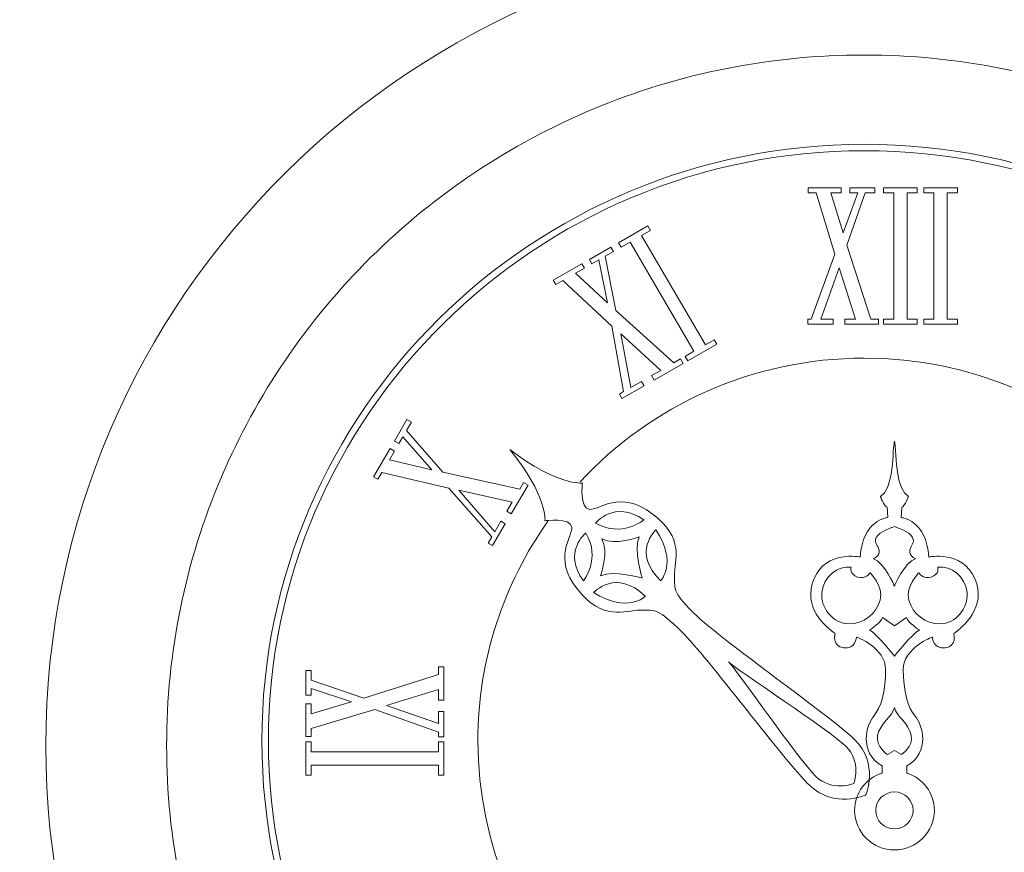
# Model space of a CAD drawing. Header units: millimetres. Extents: x -811 to 1340, y -192 to 870.
# Tile 15 of 256: x 431 to 445, y 27 to 39. Entities that reach past the tile are written whole.
import ezdxf

# ---------------------------------------------------------------- set-up
doc = ezdxf.new("R2010")
doc.units = ezdxf.units.MM
doc.header["$MEASUREMENT"] = 0
doc.layers.add('layer 1', color=7, linetype='Continuous')

msp = doc.modelspace()

# ---------------------------------------------------------------- linework, layer by layer
at = {"layer": 'layer 1', "color": 250, "lineweight": 9}
msp.add_open_spline([(478.0288, 21.3638), (478.0288, 21.3638), (478.0288, 6.2138), (478.0288, 6.2138), (478.0288, 6.2138), (478.0288, 6.2138), (458.0288, 6.2138), (458.0288, 6.2138), (458.0288, 6.2138), (458.0288, 6.2138), (458.0288, 9.2138), (458.0288, 9.2138), (458.0288, 9.2138), (458.0288, 9.2138), (438.0288, 9.2138), (438.0288, 9.2138), (438.0288, 9.2138), (438.0288, 9.2138), (438.0288, 6.2138), (438.0288, 6.2138), (438.0288, 6.2138), (438.0288, 6.2138), (418.0288, 6.2138), (418.0288, 6.2138), (418.0288, 6.2138), (418.0288, 6.2138), (418.0288, 21.3638), (418.0288, 21.3638), (418.0288, 21.3638), (418.0288, 21.3638), (421.0288, 21.3638), (421.0288, 21.3638), (421.0288, 21.3638), (421.0288, 21.3638), (421.0288, 41.0638), (421.0288, 41.0638), (421.0288, 41.0638), (421.0288, 41.0638), (418.0288, 41.0638), (418.0288, 41.0638), (418.0288, 41.0638), (418.0288, 41.0638), (418.0288, 56.2138), (418.0288, 56.2138), (418.0288, 56.2138), (418.0288, 56.2138), (438.0287, 56.2138), (438.0287, 56.2138), (438.0287, 56.2138), (438.0287, 50.6919), (442.5069, 46.2138), (448.0287, 46.2138), (448.0287, 46.2138), (453.5505, 46.2138), (458.0287, 50.6919), (458.0287, 56.2138), (458.0287, 56.2138), (458.0287, 56.2138), (478.0288, 56.2138), (478.0288, 56.2138), (478.0288, 56.2138), (478.0288, 56.2138), (478.0288, 41.0638), (478.0288, 41.0638), (478.0288, 41.0638), (478.0288, 41.0638), (475.0288, 41.0638), (475.0288, 41.0638), (475.0288, 41.0638), (475.0288, 41.0638), (475.0288, 21.3638), (475.0288, 21.3638), (475.0288, 21.3638), (475.0288, 21.3638), (478.0288, 21.3638), (478.0288, 21.3638)], degree=3, knots=[0, 0, 0, 0, 0.05, 0.05, 0.05, 0.05, 0.1, 0.1, 0.1, 0.1, 0.15, 0.15, 0.15, 0.15, 0.2, 0.2, 0.2, 0.2, 0.25, 0.25, 0.25, 0.25, 0.3, 0.3, 0.3, 0.3, 0.35, 0.35, 0.35, 0.35, 0.4, 0.4, 0.4, 0.4, 0.45, 0.45, 0.45, 0.45, 0.5, 0.5, 0.5, 0.5, 0.55, 0.55, 0.55, 0.55, 0.6, 0.6, 0.6, 0.6, 0.65, 0.65, 0.65, 0.65, 0.7, 0.7, 0.7, 0.7, 0.75, 0.75, 0.75, 0.75, 0.8, 0.8, 0.8, 0.8, 0.85, 0.85, 0.85, 0.85, 0.9, 0.9, 0.9, 0.9, 1, 1, 1, 1], dxfattribs=at)
at = {"layer": 'layer 1', "color": 114, "lineweight": 9}
for points, knots in [([(454.2864, 28.7193), (454.2864, 22.3905), (449.1075, 17.26), (442.719, 17.26), (442.719, 17.26), (436.3304, 17.26), (431.1516, 22.3905), (431.1516, 28.7193), (431.1516, 28.7193), (431.1516, 35.0481), (436.3304, 40.1787), (442.719, 40.1787), (442.719, 40.1787), (449.1075, 40.1787), (454.2864, 35.0481), (454.2864, 28.7193)], [0, 0, 0, 0, 0.2, 0.2, 0.2, 0.2, 0.4, 0.4, 0.4, 0.4, 0.6, 0.6, 0.6, 0.6, 1, 1, 1, 1]), ([(454.2864, 28.7193), (454.2864, 22.3905), (449.1075, 17.26), (442.719, 17.26), (442.719, 17.26), (436.3304, 17.26), (431.1516, 22.3905), (431.1516, 28.7193), (431.1516, 28.7193), (431.1516, 35.0481), (436.3304, 40.1787), (442.719, 40.1787), (442.719, 40.1787), (449.1075, 40.1787), (454.2864, 35.0481), (454.2864, 28.7193)], [0, 0, 0, 0, 0.2, 0.2, 0.2, 0.2, 0.4, 0.4, 0.4, 0.4, 0.6, 0.6, 0.6, 0.6, 1, 1, 1, 1]), ([(451.8033, 32.5211), (451.3067, 33.6842), (450.5961, 34.7287), (449.6906, 35.6256), (449.6906, 35.6256), (448.7851, 36.5228), (447.7306, 37.2271), (446.5566, 37.7189), (446.5566, 37.7189), (445.3412, 38.2281), (444.0501, 38.4864), (442.7189, 38.4864), (442.7189, 38.4864), (441.3878, 38.4864), (440.0969, 38.2281), (438.8813, 37.7189), (438.8813, 37.7189), (437.7073, 37.2271), (436.6529, 36.5228), (435.7474, 35.6256), (435.7474, 35.6256), (434.8419, 34.7287), (434.1312, 33.6842), (433.6344, 32.5211), (433.6344, 32.5211), (433.1203, 31.3172), (432.8597, 30.0381), (432.8597, 28.7193), (432.8597, 28.7193), (432.8597, 27.4006), (433.1203, 26.1215), (433.6344, 24.9176), (433.6344, 24.9176), (434.1312, 23.7545), (434.8419, 22.7099), (435.7474, 21.8129), (435.7474, 21.8129), (436.6529, 20.9159), (437.7073, 20.2116), (438.8813, 19.7197), (438.8813, 19.7197), (440.0969, 19.2104), (441.3878, 18.9522), (442.7189, 18.9522), (442.7189, 18.9522), (444.0501, 18.9522), (445.3412, 19.2104), (446.5566, 19.7197), (446.5566, 19.7197), (447.7306, 20.2116), (448.7851, 20.9159), (449.6906, 21.8129), (449.6906, 21.8129), (450.5961, 22.7099), (451.3067, 23.7545), (451.8033, 24.9176), (451.8033, 24.9176), (452.3176, 26.1215), (452.5782, 27.4006), (452.5782, 28.7193), (452.5782, 28.7193), (452.5782, 30.0381), (452.3176, 31.3172), (451.8033, 32.5211)], [0, 0, 0, 0, 0.0588235, 0.0588235, 0.0588235, 0.0588235, 0.1176471, 0.1176471, 0.1176471, 0.1176471, 0.1764706, 0.1764706, 0.1764706, 0.1764706, 0.2352941, 0.2352941, 0.2352941, 0.2352941, 0.2941176, 0.2941176, 0.2941176, 0.2941176, 0.3529412, 0.3529412, 0.3529412, 0.3529412, 0.4117647, 0.4117647, 0.4117647, 0.4117647, 0.4705882, 0.4705882, 0.4705882, 0.4705882, 0.5294118, 0.5294118, 0.5294118, 0.5294118, 0.5882353, 0.5882353, 0.5882353, 0.5882353, 0.6470588, 0.6470588, 0.6470588, 0.6470588, 0.7058824, 0.7058824, 0.7058824, 0.7058824, 0.7647059, 0.7647059, 0.7647059, 0.7647059, 0.8235294, 0.8235294, 0.8235294, 0.8235294, 0.8823529, 0.8823529, 0.8823529, 0.8823529, 1, 1, 1, 1]), ([(451.8033, 32.5211), (451.3067, 33.6842), (450.5961, 34.7287), (449.6906, 35.6256), (449.6906, 35.6256), (448.7851, 36.5228), (447.7306, 37.2271), (446.5566, 37.7189), (446.5566, 37.7189), (445.3412, 38.2281), (444.0501, 38.4864), (442.7189, 38.4864), (442.7189, 38.4864), (441.3878, 38.4864), (440.0969, 38.2281), (438.8813, 37.7189), (438.8813, 37.7189), (437.7073, 37.2271), (436.6529, 36.5228), (435.7474, 35.6256), (435.7474, 35.6256), (434.8419, 34.7287), (434.1312, 33.6842), (433.6344, 32.5211), (433.6344, 32.5211), (433.1203, 31.3172), (432.8597, 30.0381), (432.8597, 28.7193), (432.8597, 28.7193), (432.8597, 27.4006), (433.1203, 26.1215), (433.6344, 24.9176), (433.6344, 24.9176), (434.1312, 23.7545), (434.8419, 22.7099), (435.7474, 21.8129), (435.7474, 21.8129), (436.6529, 20.9159), (437.7073, 20.2116), (438.8813, 19.7197), (438.8813, 19.7197), (440.0969, 19.2104), (441.3878, 18.9522), (442.7189, 18.9522), (442.7189, 18.9522), (444.0501, 18.9522), (445.3412, 19.2104), (446.5566, 19.7197), (446.5566, 19.7197), (447.7306, 20.2116), (448.7851, 20.9159), (449.6906, 21.8129), (449.6906, 21.8129), (450.5961, 22.7099), (451.3067, 23.7545), (451.8033, 24.9176), (451.8033, 24.9176), (452.3176, 26.1215), (452.5782, 27.4006), (452.5782, 28.7193), (452.5782, 28.7193), (452.5782, 30.0381), (452.3176, 31.3172), (451.8033, 32.5211)], [0, 0, 0, 0, 0.0588235, 0.0588235, 0.0588235, 0.0588235, 0.1176471, 0.1176471, 0.1176471, 0.1176471, 0.1764706, 0.1764706, 0.1764706, 0.1764706, 0.2352941, 0.2352941, 0.2352941, 0.2352941, 0.2941176, 0.2941176, 0.2941176, 0.2941176, 0.3529412, 0.3529412, 0.3529412, 0.3529412, 0.4117647, 0.4117647, 0.4117647, 0.4117647, 0.4705882, 0.4705882, 0.4705882, 0.4705882, 0.5294118, 0.5294118, 0.5294118, 0.5294118, 0.5882353, 0.5882353, 0.5882353, 0.5882353, 0.6470588, 0.6470588, 0.6470588, 0.6470588, 0.7058824, 0.7058824, 0.7058824, 0.7058824, 0.7647059, 0.7647059, 0.7647059, 0.7647059, 0.8235294, 0.8235294, 0.8235294, 0.8235294, 0.8823529, 0.8823529, 0.8823529, 0.8823529, 1, 1, 1, 1]), ([(442.7192, 20.3579), (442.7192, 20.3579), (442.7192, 20.4589), (442.7192, 20.4589), (442.7192, 20.4589), (442.7192, 20.4589), (442.7192, 20.3579), (442.7192, 20.3579), (442.7192, 20.3579), (438.025, 20.3579), (434.2061, 24.141), (434.2061, 28.791), (434.2061, 28.791), (434.2061, 33.4412), (438.025, 37.2243), (442.7191, 37.2243), (442.7191, 37.2243), (447.4132, 37.2243), (451.232, 33.4412), (451.232, 28.791), (451.232, 28.791), (451.232, 24.141), (447.4132, 20.3579), (442.7192, 20.3579)], [0, 0, 0, 0, 0.1428571, 0.1428571, 0.1428571, 0.1428571, 0.2857143, 0.2857143, 0.2857143, 0.2857143, 0.4285714, 0.4285714, 0.4285714, 0.4285714, 0.5714286, 0.5714286, 0.5714286, 0.5714286, 0.7142857, 0.7142857, 0.7142857, 0.7142857, 1, 1, 1, 1]), ([(442.7191, 37.1331), (442.7191, 37.1331), (442.7191, 37.1331), (442.7191, 37.1331), (442.7191, 37.1331), (438.0758, 37.1331), (434.2982, 33.3909), (434.2982, 28.791), (434.2982, 28.791), (434.2982, 24.1913), (438.0758, 20.4491), (442.7191, 20.4491), (442.7191, 20.4491), (442.7191, 20.4491), (442.7192, 20.4491), (442.7192, 20.4491), (442.7192, 20.4491), (447.3624, 20.4491), (451.1399, 24.1913), (451.1399, 28.791), (451.1399, 28.791), (451.1399, 33.3909), (447.3622, 37.1331), (442.7191, 37.1331)], [0, 0, 0, 0, 0.1428571, 0.1428571, 0.1428571, 0.1428571, 0.2857143, 0.2857143, 0.2857143, 0.2857143, 0.4285714, 0.4285714, 0.4285714, 0.4285714, 0.5714286, 0.5714286, 0.5714286, 0.5714286, 0.7142857, 0.7142857, 0.7142857, 0.7142857, 1, 1, 1, 1]), ([(442.4446, 34.6785), (442.4446, 34.6785), (442.4446, 34.7508), (442.4446, 34.7508), (442.4446, 34.7508), (442.4446, 34.7508), (442.5947, 34.7508), (442.5947, 34.7508), (442.5947, 34.7508), (442.5947, 34.7508), (442.3658, 35.479), (442.3658, 35.479), (442.3658, 35.479), (442.3658, 35.479), (442.1076, 34.7508), (442.1076, 34.7508), (442.1076, 34.7508), (442.1076, 34.7508), (442.2797, 34.7508), (442.2797, 34.7508), (442.2797, 34.7508), (442.2797, 34.7508), (442.2797, 34.6785), (442.2797, 34.6785), (442.2797, 34.6785), (442.2797, 34.6785), (441.9195, 34.6785), (441.9195, 34.6785), (441.9195, 34.6785), (441.9195, 34.6785), (441.9195, 34.7508), (441.9195, 34.7508), (441.9195, 34.7508), (441.9195, 34.7508), (441.9694, 34.7508), (441.9694, 34.7508), (441.9694, 34.7508), (441.9694, 34.7508), (442.3026, 35.6704), (442.3026, 35.6704), (442.3026, 35.6704), (442.3026, 35.6704), (442.0376, 36.5366), (442.0376, 36.5366), (442.0376, 36.5366), (442.0376, 36.5366), (441.9253, 36.5366), (441.9253, 36.5366), (441.9253, 36.5366), (441.9253, 36.5366), (441.9253, 36.6088), (441.9253, 36.6088), (441.9253, 36.6088), (441.9253, 36.6088), (442.3906, 36.6088), (442.3906, 36.6088), (442.3906, 36.6088), (442.3906, 36.6088), (442.3906, 36.5366), (442.3906, 36.5366), (442.3906, 36.5366), (442.3906, 36.5366), (442.2462, 36.5366), (442.2462, 36.5366), (442.2462, 36.5366), (442.2462, 36.5366), (442.42, 35.9732), (442.42, 35.9732), (442.42, 35.9732), (442.42, 35.9732), (442.6298, 36.5366), (442.6298, 36.5366), (442.6298, 36.5366), (442.6298, 36.5366), (442.5145, 36.5366), (442.5145, 36.5366), (442.5145, 36.5366), (442.5145, 36.5366), (442.5145, 36.6088), (442.5145, 36.6088), (442.5145, 36.6088), (442.5145, 36.6088), (442.8675, 36.6088), (442.8675, 36.6088), (442.8675, 36.6088), (442.8675, 36.6088), (442.8675, 36.5366), (442.8675, 36.5366), (442.8675, 36.5366), (442.8675, 36.5366), (442.7304, 36.5366), (442.7304, 36.5366), (442.7304, 36.5366), (442.7304, 36.5366), (442.4737, 35.7997), (442.4737, 35.7997), (442.4737, 35.7997), (442.4737, 35.7997), (442.8106, 34.7508), (442.8106, 34.7508), (442.8106, 34.7508), (442.8106, 34.7508), (442.92, 34.7508), (442.92, 34.7508), (442.92, 34.7508), (442.92, 34.7508), (442.92, 34.6785), (442.92, 34.6785), (442.92, 34.6785), (442.92, 34.6785), (442.4446, 34.6785), (442.4446, 34.6785)], [0, 0, 0, 0, 0.0344828, 0.0344828, 0.0344828, 0.0344828, 0.0689655, 0.0689655, 0.0689655, 0.0689655, 0.1034483, 0.1034483, 0.1034483, 0.1034483, 0.137931, 0.137931, 0.137931, 0.137931, 0.1724138, 0.1724138, 0.1724138, 0.1724138, 0.2068966, 0.2068966, 0.2068966, 0.2068966, 0.2413793, 0.2413793, 0.2413793, 0.2413793, 0.2758621, 0.2758621, 0.2758621, 0.2758621, 0.3103448, 0.3103448, 0.3103448, 0.3103448, 0.3448276, 0.3448276, 0.3448276, 0.3448276, 0.3793103, 0.3793103, 0.3793103, 0.3793103, 0.4137931, 0.4137931, 0.4137931, 0.4137931, 0.4482759, 0.4482759, 0.4482759, 0.4482759, 0.4827586, 0.4827586, 0.4827586, 0.4827586, 0.5172414, 0.5172414, 0.5172414, 0.5172414, 0.5517241, 0.5517241, 0.5517241, 0.5517241, 0.5862069, 0.5862069, 0.5862069, 0.5862069, 0.6206897, 0.6206897, 0.6206897, 0.6206897, 0.6551724, 0.6551724, 0.6551724, 0.6551724, 0.6896552, 0.6896552, 0.6896552, 0.6896552, 0.7241379, 0.7241379, 0.7241379, 0.7241379, 0.7586207, 0.7586207, 0.7586207, 0.7586207, 0.7931034, 0.7931034, 0.7931034, 0.7931034, 0.8275862, 0.8275862, 0.8275862, 0.8275862, 0.862069, 0.862069, 0.862069, 0.862069, 0.8965517, 0.8965517, 0.8965517, 0.8965517, 0.9310345, 0.9310345, 0.9310345, 0.9310345, 1, 1, 1, 1]), ([(442.9929, 34.6785), (442.9929, 34.6785), (442.9929, 34.7508), (442.9929, 34.7508), (442.9929, 34.7508), (442.9929, 34.7508), (443.1372, 34.7508), (443.1372, 34.7508), (443.1372, 34.7508), (443.1372, 34.7508), (443.1372, 36.5366), (443.1372, 36.5366), (443.1372, 36.5366), (443.1372, 36.5366), (442.9929, 36.5366), (442.9929, 36.5366), (442.9929, 36.5366), (442.9929, 36.5366), (442.9929, 36.6088), (442.9929, 36.6088), (442.9929, 36.6088), (442.9929, 36.6088), (443.4684, 36.6088), (443.4684, 36.6088), (443.4684, 36.6088), (443.4684, 36.6088), (443.4684, 36.5366), (443.4684, 36.5366), (443.4684, 36.5366), (443.4684, 36.5366), (443.3239, 36.5366), (443.3239, 36.5366), (443.3239, 36.5366), (443.3239, 36.5366), (443.3239, 34.7508), (443.3239, 34.7508), (443.3239, 34.7508), (443.3239, 34.7508), (443.4684, 34.7508), (443.4684, 34.7508), (443.4684, 34.7508), (443.4684, 34.7508), (443.4684, 34.6785), (443.4684, 34.6785), (443.4684, 34.6785), (443.4684, 34.6785), (442.9929, 34.6785), (442.9929, 34.6785)], [0, 0, 0, 0, 0.0769231, 0.0769231, 0.0769231, 0.0769231, 0.1538462, 0.1538462, 0.1538462, 0.1538462, 0.2307692, 0.2307692, 0.2307692, 0.2307692, 0.3076923, 0.3076923, 0.3076923, 0.3076923, 0.3846154, 0.3846154, 0.3846154, 0.3846154, 0.4615385, 0.4615385, 0.4615385, 0.4615385, 0.5384615, 0.5384615, 0.5384615, 0.5384615, 0.6153846, 0.6153846, 0.6153846, 0.6153846, 0.6923077, 0.6923077, 0.6923077, 0.6923077, 0.7692308, 0.7692308, 0.7692308, 0.7692308, 0.8461538, 0.8461538, 0.8461538, 0.8461538, 1, 1, 1, 1]), ([(443.5603, 34.6785), (443.5603, 34.6785), (443.5603, 34.7508), (443.5603, 34.7508), (443.5603, 34.7508), (443.5603, 34.7508), (443.7045, 34.7508), (443.7045, 34.7508), (443.7045, 34.7508), (443.7045, 34.7508), (443.7045, 36.5366), (443.7045, 36.5366), (443.7045, 36.5366), (443.7045, 36.5366), (443.5603, 36.5366), (443.5603, 36.5366), (443.5603, 36.5366), (443.5603, 36.5366), (443.5603, 36.6088), (443.5603, 36.6088), (443.5603, 36.6088), (443.5603, 36.6088), (444.0357, 36.6088), (444.0357, 36.6088), (444.0357, 36.6088), (444.0357, 36.6088), (444.0357, 36.5366), (444.0357, 36.5366), (444.0357, 36.5366), (444.0357, 36.5366), (443.8912, 36.5366), (443.8912, 36.5366), (443.8912, 36.5366), (443.8912, 36.5366), (443.8912, 34.7508), (443.8912, 34.7508), (443.8912, 34.7508), (443.8912, 34.7508), (444.0357, 34.7508), (444.0357, 34.7508), (444.0357, 34.7508), (444.0357, 34.7508), (444.0357, 34.6785), (444.0357, 34.6785), (444.0357, 34.6785), (444.0357, 34.6785), (443.5603, 34.6785), (443.5603, 34.6785)], [0, 0, 0, 0, 0.0769231, 0.0769231, 0.0769231, 0.0769231, 0.1538462, 0.1538462, 0.1538462, 0.1538462, 0.2307692, 0.2307692, 0.2307692, 0.2307692, 0.3076923, 0.3076923, 0.3076923, 0.3076923, 0.3846154, 0.3846154, 0.3846154, 0.3846154, 0.4615385, 0.4615385, 0.4615385, 0.4615385, 0.5384615, 0.5384615, 0.5384615, 0.5384615, 0.6153846, 0.6153846, 0.6153846, 0.6153846, 0.6923077, 0.6923077, 0.6923077, 0.6923077, 0.7692308, 0.7692308, 0.7692308, 0.7692308, 0.8461538, 0.8461538, 0.8461538, 0.8461538, 1, 1, 1, 1]), ([(440.224, 34.1622), (440.224, 34.1622), (440.1875, 34.2248), (440.1875, 34.2248), (440.1875, 34.2248), (440.1875, 34.2248), (440.3125, 34.2963), (440.3125, 34.2963), (440.3125, 34.2963), (440.3125, 34.2963), (439.4095, 35.8421), (439.4095, 35.8421), (439.4095, 35.8421), (439.4095, 35.8421), (439.2846, 35.7704), (439.2846, 35.7704), (439.2846, 35.7704), (439.2846, 35.7704), (439.2481, 35.8329), (439.2481, 35.8329), (439.2481, 35.8329), (439.2481, 35.8329), (439.6596, 36.0688), (439.6596, 36.0688), (439.6596, 36.0688), (439.6596, 36.0688), (439.6961, 36.0063), (439.6961, 36.0063), (439.6961, 36.0063), (439.6961, 36.0063), (439.5712, 35.9347), (439.5712, 35.9347), (439.5712, 35.9347), (439.5712, 35.9347), (440.474, 34.389), (440.474, 34.389), (440.474, 34.389), (440.474, 34.389), (440.599, 34.4606), (440.599, 34.4606), (440.599, 34.4606), (440.599, 34.4606), (440.6355, 34.3981), (440.6355, 34.3981), (440.6355, 34.3981), (440.6355, 34.3981), (440.224, 34.1622), (440.224, 34.1622)], [0, 0, 0, 0, 0.0769231, 0.0769231, 0.0769231, 0.0769231, 0.1538462, 0.1538462, 0.1538462, 0.1538462, 0.2307692, 0.2307692, 0.2307692, 0.2307692, 0.3076923, 0.3076923, 0.3076923, 0.3076923, 0.3846154, 0.3846154, 0.3846154, 0.3846154, 0.4615385, 0.4615385, 0.4615385, 0.4615385, 0.5384615, 0.5384615, 0.5384615, 0.5384615, 0.6153846, 0.6153846, 0.6153846, 0.6153846, 0.6923077, 0.6923077, 0.6923077, 0.6923077, 0.7692308, 0.7692308, 0.7692308, 0.7692308, 0.8461538, 0.8461538, 0.8461538, 0.8461538, 1, 1, 1, 1]), ([(439.7494, 33.8901), (439.7494, 33.8901), (439.7128, 33.9526), (439.7128, 33.9526), (439.7128, 33.9526), (439.7128, 33.9526), (439.8429, 34.0272), (439.8429, 34.0272), (439.8429, 34.0272), (439.8429, 34.0272), (439.2765, 34.5438), (439.2765, 34.5438), (439.2765, 34.5438), (439.2765, 34.5438), (439.4213, 33.7855), (439.4213, 33.7855), (439.4213, 33.7855), (439.4213, 33.7855), (439.5702, 33.8708), (439.5702, 33.8708), (439.5702, 33.8708), (439.5702, 33.8708), (439.6067, 33.8083), (439.6067, 33.8083), (439.6067, 33.8083), (439.6067, 33.8083), (439.295, 33.6296), (439.295, 33.6296), (439.295, 33.6296), (439.295, 33.6296), (439.2584, 33.6921), (439.2584, 33.6921), (439.2584, 33.6921), (439.2584, 33.6921), (439.3178, 33.7261), (439.3178, 33.7261), (439.3178, 33.7261), (439.3178, 33.7261), (439.1509, 34.6541), (439.1509, 34.6541), (439.1509, 34.6541), (439.1509, 34.6541), (438.4578, 35.2964), (438.4578, 35.2964), (438.4578, 35.2964), (438.4578, 35.2964), (438.3605, 35.2407), (438.3605, 35.2407), (438.3605, 35.2407), (438.3605, 35.2407), (438.3241, 35.3032), (438.3241, 35.3032), (438.3241, 35.3032), (438.3241, 35.3032), (438.7268, 35.534), (438.7268, 35.534), (438.7268, 35.534), (438.7268, 35.534), (438.7633, 35.4716), (438.7633, 35.4716), (438.7633, 35.4716), (438.7633, 35.4716), (438.6383, 35.3999), (438.6383, 35.3999), (438.6383, 35.3999), (438.6383, 35.3999), (439.0914, 34.982), (439.0914, 34.982), (439.0914, 34.982), (439.0914, 34.982), (438.9673, 35.5884), (438.9673, 35.5884), (438.9673, 35.5884), (438.9673, 35.5884), (438.8705, 35.5331), (438.8705, 35.5331), (438.8705, 35.5331), (438.8705, 35.5331), (438.8341, 35.5956), (438.8341, 35.5956), (438.8341, 35.5956), (438.8341, 35.5956), (439.1395, 35.7706), (439.1395, 35.7706), (439.1395, 35.7706), (439.1395, 35.7706), (439.1761, 35.7082), (439.1761, 35.7082), (439.1761, 35.7082), (439.1761, 35.7082), (439.0574, 35.6402), (439.0574, 35.6402), (439.0574, 35.6402), (439.0574, 35.6402), (439.2077, 34.875), (439.2077, 34.875), (439.2077, 34.875), (439.2077, 34.875), (440.0297, 34.1343), (440.0297, 34.1343), (440.0297, 34.1343), (440.0297, 34.1343), (440.1243, 34.1886), (440.1243, 34.1886), (440.1243, 34.1886), (440.1243, 34.1886), (440.1609, 34.126), (440.1609, 34.126), (440.1609, 34.126), (440.1609, 34.126), (439.7494, 33.8901), (439.7494, 33.8901)], [0, 0, 0, 0, 0.0344828, 0.0344828, 0.0344828, 0.0344828, 0.0689655, 0.0689655, 0.0689655, 0.0689655, 0.1034483, 0.1034483, 0.1034483, 0.1034483, 0.137931, 0.137931, 0.137931, 0.137931, 0.1724138, 0.1724138, 0.1724138, 0.1724138, 0.2068966, 0.2068966, 0.2068966, 0.2068966, 0.2413793, 0.2413793, 0.2413793, 0.2413793, 0.2758621, 0.2758621, 0.2758621, 0.2758621, 0.3103448, 0.3103448, 0.3103448, 0.3103448, 0.3448276, 0.3448276, 0.3448276, 0.3448276, 0.3793103, 0.3793103, 0.3793103, 0.3793103, 0.4137931, 0.4137931, 0.4137931, 0.4137931, 0.4482759, 0.4482759, 0.4482759, 0.4482759, 0.4827586, 0.4827586, 0.4827586, 0.4827586, 0.5172414, 0.5172414, 0.5172414, 0.5172414, 0.5517241, 0.5517241, 0.5517241, 0.5517241, 0.5862069, 0.5862069, 0.5862069, 0.5862069, 0.6206897, 0.6206897, 0.6206897, 0.6206897, 0.6551724, 0.6551724, 0.6551724, 0.6551724, 0.6896552, 0.6896552, 0.6896552, 0.6896552, 0.7241379, 0.7241379, 0.7241379, 0.7241379, 0.7586207, 0.7586207, 0.7586207, 0.7586207, 0.7931034, 0.7931034, 0.7931034, 0.7931034, 0.8275862, 0.8275862, 0.8275862, 0.8275862, 0.862069, 0.862069, 0.862069, 0.862069, 0.8965517, 0.8965517, 0.8965517, 0.8965517, 0.9310345, 0.9310345, 0.9310345, 0.9310345, 1, 1, 1, 1]), ([(438.703, 32.4518), (439.7016, 33.526), (441.1325, 34.2001), (442.7191, 34.2001), (442.7191, 34.2001), (445.7298, 34.2001), (448.1792, 31.7736), (448.1792, 28.791), (448.1792, 28.791), (448.1792, 25.8087), (445.7298, 23.3822), (442.7192, 23.3822), (442.7192, 23.3822), (442.7192, 23.3822), (442.7192, 23.4469), (442.7192, 23.4469), (442.7192, 23.4469), (442.7192, 23.4469), (442.7191, 23.3822), (442.7191, 23.3822), (442.7191, 23.3822), (439.7084, 23.3822), (437.2589, 25.8087), (437.2589, 28.791), (437.2589, 28.791), (437.2589, 29.9444), (437.6253, 31.0147), (438.2487, 31.8936)], [0, 0, 0, 0, 0.125, 0.125, 0.125, 0.125, 0.25, 0.25, 0.25, 0.25, 0.375, 0.375, 0.375, 0.375, 0.5, 0.5, 0.5, 0.5, 0.625, 0.625, 0.625, 0.625, 0.75, 0.75, 0.75, 0.75, 1, 1, 1, 1]), ([(437.7285, 31.9975), (437.7285, 31.9975), (437.6655, 32.0338), (437.6655, 32.0338), (437.6655, 32.0338), (437.6655, 32.0338), (437.741, 32.1624), (437.741, 32.1624), (437.741, 32.1624), (437.741, 32.1624), (436.9904, 32.3324), (436.9904, 32.3324), (436.9904, 32.3324), (436.9904, 32.3324), (437.4961, 31.7453), (437.4961, 31.7453), (437.4961, 31.7453), (437.4961, 31.7453), (437.5827, 31.8927), (437.5827, 31.8927), (437.5827, 31.8927), (437.5827, 31.8927), (437.6457, 31.8564), (437.6457, 31.8564), (437.6457, 31.8564), (437.6457, 31.8564), (437.4646, 31.5479), (437.4646, 31.5479), (437.4646, 31.5479), (437.4646, 31.5479), (437.4016, 31.5842), (437.4016, 31.5842), (437.4016, 31.5842), (437.4016, 31.5842), (437.4538, 31.6729), (437.4538, 31.6729), (437.4538, 31.6729), (437.4538, 31.6729), (436.8466, 32.3615), (436.8466, 32.3615), (436.8466, 32.3615), (436.8466, 32.3615), (435.9026, 32.5829), (435.9026, 32.5829), (435.9026, 32.5829), (435.9026, 32.5829), (435.8461, 32.4868), (435.8461, 32.4868), (435.8461, 32.4868), (435.8461, 32.4868), (435.783, 32.5231), (435.783, 32.5231), (435.783, 32.5231), (435.783, 32.5231), (436.0168, 32.9215), (436.0168, 32.9215), (436.0168, 32.9215), (436.0168, 32.9215), (436.08, 32.8852), (436.08, 32.8852), (436.08, 32.8852), (436.08, 32.8852), (436.0074, 32.7615), (436.0074, 32.7615), (436.0074, 32.7615), (436.0074, 32.7615), (436.6087, 32.6221), (436.6087, 32.6221), (436.6087, 32.6221), (436.6087, 32.6221), (436.1991, 33.0879), (436.1991, 33.0879), (436.1991, 33.0879), (436.1991, 33.0879), (436.1423, 32.9915), (436.1423, 32.9915), (436.1423, 32.9915), (436.1423, 32.9915), (436.0792, 33.0277), (436.0792, 33.0277), (436.0792, 33.0277), (436.0792, 33.0277), (436.2567, 33.33), (436.2567, 33.33), (436.2567, 33.33), (436.2567, 33.33), (436.3197, 33.2936), (436.3197, 33.2936), (436.3197, 33.2936), (436.3197, 33.2936), (436.2508, 33.1762), (436.2508, 33.1762), (436.2508, 33.1762), (436.2508, 33.1762), (436.7647, 32.5861), (436.7647, 32.5861), (436.7647, 32.5861), (436.7647, 32.5861), (437.8495, 32.3474), (437.8495, 32.3474), (437.8495, 32.3474), (437.8495, 32.3474), (437.9044, 32.4409), (437.9044, 32.4409), (437.9044, 32.4409), (437.9044, 32.4409), (437.9675, 32.4047), (437.9675, 32.4047), (437.9675, 32.4047), (437.9675, 32.4047), (437.7285, 31.9975), (437.7285, 31.9975)], [0, 0, 0, 0, 0.0344828, 0.0344828, 0.0344828, 0.0344828, 0.0689655, 0.0689655, 0.0689655, 0.0689655, 0.1034483, 0.1034483, 0.1034483, 0.1034483, 0.137931, 0.137931, 0.137931, 0.137931, 0.1724138, 0.1724138, 0.1724138, 0.1724138, 0.2068966, 0.2068966, 0.2068966, 0.2068966, 0.2413793, 0.2413793, 0.2413793, 0.2413793, 0.2758621, 0.2758621, 0.2758621, 0.2758621, 0.3103448, 0.3103448, 0.3103448, 0.3103448, 0.3448276, 0.3448276, 0.3448276, 0.3448276, 0.3793103, 0.3793103, 0.3793103, 0.3793103, 0.4137931, 0.4137931, 0.4137931, 0.4137931, 0.4482759, 0.4482759, 0.4482759, 0.4482759, 0.4827586, 0.4827586, 0.4827586, 0.4827586, 0.5172414, 0.5172414, 0.5172414, 0.5172414, 0.5517241, 0.5517241, 0.5517241, 0.5517241, 0.5862069, 0.5862069, 0.5862069, 0.5862069, 0.6206897, 0.6206897, 0.6206897, 0.6206897, 0.6551724, 0.6551724, 0.6551724, 0.6551724, 0.6896552, 0.6896552, 0.6896552, 0.6896552, 0.7241379, 0.7241379, 0.7241379, 0.7241379, 0.7586207, 0.7586207, 0.7586207, 0.7586207, 0.7931034, 0.7931034, 0.7931034, 0.7931034, 0.8275862, 0.8275862, 0.8275862, 0.8275862, 0.862069, 0.862069, 0.862069, 0.862069, 0.8965517, 0.8965517, 0.8965517, 0.8965517, 0.9310345, 0.9310345, 0.9310345, 0.9310345, 1, 1, 1, 1]), ([(444.2815, 31.0825), (444.1055, 31.489), (443.6293, 31.3873), (443.6293, 31.3873), (443.6293, 31.3873), (443.6001, 31.9099), (443.2411, 31.9462), (443.2411, 31.9462), (443.2411, 31.9462), (443.2411, 31.9462), (443.2484, 32.0913), (443.2484, 32.0913), (443.2484, 32.0913), (443.2997, 32.113), (443.3437, 32.2438), (443.3437, 32.2438), (443.3437, 32.2438), (443.1751, 32.3381), (443.1698, 32.7735), (443.1624, 32.8897), (443.1624, 32.8897), (443.1551, 33.0058), (443.1458, 33.0275), (443.1458, 33.0275), (443.1458, 33.0275), (443.1458, 33.0275), (443.1367, 33.0058), (443.1292, 32.8897), (443.1292, 32.8897), (443.1219, 32.7735), (443.1165, 32.3381), (442.948, 32.2438), (442.948, 32.2438), (442.948, 32.2438), (442.992, 32.113), (443.0432, 32.0913), (443.0432, 32.0913), (443.0432, 32.0913), (443.0506, 31.9462), (443.0506, 31.9462), (443.0506, 31.9462), (443.0506, 31.9462), (442.6916, 31.9099), (442.6623, 31.3873), (442.6623, 31.3873), (442.6623, 31.3873), (442.1861, 31.489), (442.0102, 31.0825), (442.0102, 31.0825), (441.8344, 30.6761), (442.1819, 30.3987), (442.3064, 30.3043), (442.3064, 30.3043), (442.3064, 30.3043), (442.2593, 30.1245), (442.4279, 30.1027), (442.4279, 30.1027), (442.5964, 30.081), (442.611, 30.2551), (442.611, 30.2551), (442.611, 30.2551), (442.611, 30.2551), (443.0213, 30.1027), (443.0213, 29.7979), (443.0213, 29.7979), (443.0213, 29.4931), (442.9553, 29.2536), (442.8528, 29.1374), (442.8528, 29.1374), (442.7502, 29.0213), (442.633, 28.6294), (442.97, 28.4335), (442.97, 28.4335), (442.97, 28.4335), (442.97, 28.3326), (442.97, 28.3326), (442.97, 28.3326), (442.7451, 28.259), (442.5817, 28.0516), (442.5817, 27.8044), (442.5817, 27.8044), (442.5817, 27.4955), (442.8343, 27.2453), (443.1458, 27.2453), (443.1458, 27.2453), (443.4574, 27.2453), (443.7099, 27.4955), (443.7099, 27.8044), (443.7099, 27.8044), (443.7099, 28.0516), (443.5465, 28.259), (443.3217, 28.3326), (443.3217, 28.3326), (443.3217, 28.3326), (443.3217, 28.4335), (443.3217, 28.4335), (443.3217, 28.4335), (443.6586, 28.6294), (443.5414, 29.0213), (443.4389, 29.1374), (443.4389, 29.1374), (443.3363, 29.2536), (443.2703, 29.4931), (443.2703, 29.7979), (443.2703, 29.7979), (443.2703, 30.1027), (443.6805, 30.2551), (443.6805, 30.2551), (443.6805, 30.2551), (443.6805, 30.2551), (443.6952, 30.081), (443.8638, 30.1027), (443.8638, 30.1027), (444.0323, 30.1245), (443.9851, 30.3043), (443.9851, 30.3043), (443.9851, 30.3043), (444.1098, 30.3987), (444.4572, 30.6761), (444.2815, 31.0825)], [0, 0, 0, 0, 0.0322581, 0.0322581, 0.0322581, 0.0322581, 0.0645161, 0.0645161, 0.0645161, 0.0645161, 0.0967742, 0.0967742, 0.0967742, 0.0967742, 0.1290323, 0.1290323, 0.1290323, 0.1290323, 0.1612903, 0.1612903, 0.1612903, 0.1612903, 0.1935484, 0.1935484, 0.1935484, 0.1935484, 0.2258065, 0.2258065, 0.2258065, 0.2258065, 0.2580645, 0.2580645, 0.2580645, 0.2580645, 0.2903226, 0.2903226, 0.2903226, 0.2903226, 0.3225806, 0.3225806, 0.3225806, 0.3225806, 0.3548387, 0.3548387, 0.3548387, 0.3548387, 0.3870968, 0.3870968, 0.3870968, 0.3870968, 0.4193548, 0.4193548, 0.4193548, 0.4193548, 0.4516129, 0.4516129, 0.4516129, 0.4516129, 0.483871, 0.483871, 0.483871, 0.483871, 0.516129, 0.516129, 0.516129, 0.516129, 0.5483871, 0.5483871, 0.5483871, 0.5483871, 0.5806452, 0.5806452, 0.5806452, 0.5806452, 0.6129032, 0.6129032, 0.6129032, 0.6129032, 0.6451613, 0.6451613, 0.6451613, 0.6451613, 0.6774194, 0.6774194, 0.6774194, 0.6774194, 0.7096774, 0.7096774, 0.7096774, 0.7096774, 0.7419355, 0.7419355, 0.7419355, 0.7419355, 0.7741935, 0.7741935, 0.7741935, 0.7741935, 0.8064516, 0.8064516, 0.8064516, 0.8064516, 0.8387097, 0.8387097, 0.8387097, 0.8387097, 0.8709677, 0.8709677, 0.8709677, 0.8709677, 0.9032258, 0.9032258, 0.9032258, 0.9032258, 0.9354839, 0.9354839, 0.9354839, 0.9354839, 1, 1, 1, 1]), ([(440.0374, 31.1234), (440.0353, 31.3414), (440.1894, 31.6542), (439.7223, 32.0001), (439.7223, 32.0001), (439.2553, 32.3458), (438.9754, 32.0474), (438.8337, 32.0616), (438.8337, 32.0616), (438.6921, 32.0758), (438.7358, 32.4343), (438.7358, 32.4343), (438.7358, 32.4343), (438.7358, 32.4343), (438.3826, 32.392), (437.7095, 32.9071), (437.7095, 32.9071), (438.2425, 32.2506), (438.2066, 31.8999), (438.2066, 31.8999), (438.2066, 31.8999), (438.2066, 31.8999), (438.5678, 31.9501), (438.5847, 31.8101), (438.5847, 31.8101), (438.6019, 31.6701), (438.306, 31.387), (438.6642, 30.9312), (438.6642, 30.9312), (439.0222, 30.4753), (439.335, 30.6341), (439.5551, 30.6361), (439.5551, 30.6361), (439.7751, 30.6382), (439.7984, 30.6618), (440.1395, 30.3303), (440.1395, 30.3303), (440.4807, 29.999), (441.595, 28.4999), (441.9441, 28.1607), (441.9441, 28.1607), (442.2933, 27.8216), (442.7392, 28.0204), (442.7392, 28.0204), (442.7392, 28.0204), (442.7392, 28.0204), (442.9313, 28.466), (442.5823, 28.8052), (442.5823, 28.8052), (442.2331, 29.1443), (440.6986, 30.2189), (440.3573, 30.5504), (440.3573, 30.5504), (440.0162, 30.8819), (440.0395, 30.9054), (440.0374, 31.1234)], [0, 0, 0, 0, 0.0666667, 0.0666667, 0.0666667, 0.0666667, 0.1333333, 0.1333333, 0.1333333, 0.1333333, 0.2, 0.2, 0.2, 0.2, 0.2666667, 0.2666667, 0.2666667, 0.2666667, 0.3333333, 0.3333333, 0.3333333, 0.3333333, 0.4, 0.4, 0.4, 0.4, 0.4666667, 0.4666667, 0.4666667, 0.4666667, 0.5333333, 0.5333333, 0.5333333, 0.5333333, 0.6, 0.6, 0.6, 0.6, 0.6666667, 0.6666667, 0.6666667, 0.6666667, 0.7333333, 0.7333333, 0.7333333, 0.7333333, 0.8, 0.8, 0.8, 0.8, 0.8666667, 0.8666667, 0.8666667, 0.8666667, 1, 1, 1, 1]), ([(439.6053, 31.9133), (439.6053, 31.9133), (439.6053, 31.9133), (439.6053, 31.9133), (439.6053, 31.9133), (439.6053, 31.9133), (439.2857, 31.6534), (438.922, 31.8678), (438.922, 31.8678), (438.922, 31.8678), (439.1841, 32.1981), (439.6053, 31.9133)], [0, 0, 0, 0, 0.25, 0.25, 0.25, 0.25, 0.5, 0.5, 0.5, 0.5, 1, 1, 1, 1]), ([(439.8417, 31.0515), (439.8417, 31.0515), (439.8417, 31.0515), (439.8417, 31.0515), (439.8417, 31.0515), (439.4273, 31.4518), (439.7735, 31.7727), (439.7735, 31.7727), (439.7735, 31.7727), (440.0848, 31.3008), (439.8417, 31.0515), (439.8417, 31.0515)], [0, 0, 0, 0, 0.25, 0.25, 0.25, 0.25, 0.5, 0.5, 0.5, 0.5, 1, 1, 1, 1]), ([(442.9282, 31.4864), (442.9282, 31.4864), (442.9282, 31.4864), (442.9282, 31.4864), (442.9282, 31.4864), (442.9084, 31.5714), (442.8557, 31.5778), (442.8887, 31.6628), (442.8887, 31.6628), (442.9216, 31.7477), (443.1458, 31.8196), (443.1458, 31.8196), (443.1458, 31.8196), (443.1458, 31.8196), (443.37, 31.7477), (443.4029, 31.6628), (443.4029, 31.6628), (443.4359, 31.5778), (443.3832, 31.5714), (443.3633, 31.4864), (443.3633, 31.4864), (443.3437, 31.4016), (443.4424, 31.3625), (443.4424, 31.3625), (443.4424, 31.3625), (443.2909, 31.3166), (443.1458, 30.9769), (443.1458, 30.9769), (443.1458, 30.9769), (443.1458, 30.9769), (443.0008, 31.3166), (442.8491, 31.3625), (442.8491, 31.3625), (442.8491, 31.3625), (442.948, 31.4016), (442.9282, 31.4864)], [0, 0, 0, 0, 0.1, 0.1, 0.1, 0.1, 0.2, 0.2, 0.2, 0.2, 0.3, 0.3, 0.3, 0.3, 0.4, 0.4, 0.4, 0.4, 0.5, 0.5, 0.5, 0.5, 0.6, 0.6, 0.6, 0.6, 0.7, 0.7, 0.7, 0.7, 0.8, 0.8, 0.8, 0.8, 1, 1, 1, 1]), ([(438.782, 31.7263), (438.782, 31.7263), (438.782, 31.7263), (438.782, 31.7263), (438.782, 31.7263), (439.0056, 31.3704), (438.7494, 31.0487), (438.7494, 31.0487), (438.7494, 31.0487), (438.4538, 31.4604), (438.782, 31.7263), (438.782, 31.7263)], [0, 0, 0, 0, 0.25, 0.25, 0.25, 0.25, 0.5, 0.5, 0.5, 0.5, 1, 1, 1, 1]), ([(439.5369, 31.6712), (439.5369, 31.6712), (439.5369, 31.6712), (439.5369, 31.6712), (439.5369, 31.6712), (439.4523, 31.4914), (439.5821, 31.0879), (439.5821, 31.0879), (439.5821, 31.0879), (439.5821, 31.0879), (439.1722, 31.2085), (438.9924, 31.1212), (438.9924, 31.1212), (438.9924, 31.1212), (439.1146, 31.4647), (439.0107, 31.6429), (439.0107, 31.6429), (439.1925, 31.5435), (439.5369, 31.6712), (439.5369, 31.6712)], [0, 0, 0, 0, 0.1666667, 0.1666667, 0.1666667, 0.1666667, 0.3333333, 0.3333333, 0.3333333, 0.3333333, 0.5, 0.5, 0.5, 0.5, 0.6666667, 0.6666667, 0.6666667, 0.6666667, 1, 1, 1, 1]), ([(438.8946, 30.8848), (438.8946, 30.8848), (438.8946, 30.8848), (438.8946, 30.8848), (438.8946, 30.8848), (438.8946, 30.8848), (439.2118, 31.2338), (439.6239, 30.8315), (439.6239, 30.8315), (439.6239, 30.8315), (439.377, 30.5857), (438.8946, 30.8848)], [0, 0, 0, 0, 0.25, 0.25, 0.25, 0.25, 0.5, 0.5, 0.5, 0.5, 1, 1, 1, 1]), ([(442.4978, 30.4425), (442.4978, 30.4425), (442.4978, 30.4425), (442.4978, 30.4425), (442.4978, 30.4425), (442.2868, 30.4469), (442.0979, 30.6559), (442.1199, 30.8868), (442.1199, 30.8868), (442.1418, 31.1176), (442.3484, 31.2656), (442.533, 31.2438), (442.533, 31.2438), (442.533, 31.2438), (442.5067, 31.1437), (442.6253, 31.1045), (442.6253, 31.1045), (442.7441, 31.0653), (442.8011, 31.1655), (442.8011, 31.1655), (442.8011, 31.1655), (442.8011, 31.1655), (442.9946, 30.9739), (442.9419, 30.7779), (442.9419, 30.7779), (442.8891, 30.582), (442.7088, 30.4382), (442.4978, 30.4425)], [0, 0, 0, 0, 0.125, 0.125, 0.125, 0.125, 0.25, 0.25, 0.25, 0.25, 0.375, 0.375, 0.375, 0.375, 0.5, 0.5, 0.5, 0.5, 0.625, 0.625, 0.625, 0.625, 0.75, 0.75, 0.75, 0.75, 1, 1, 1, 1]), ([(443.7938, 30.4425), (443.7938, 30.4425), (443.7938, 30.4425), (443.7938, 30.4425), (443.7938, 30.4425), (443.5827, 30.4382), (443.4025, 30.582), (443.3497, 30.7779), (443.3497, 30.7779), (443.297, 30.9739), (443.4904, 31.1655), (443.4904, 31.1655), (443.4904, 31.1655), (443.4904, 31.1655), (443.5476, 31.0653), (443.6663, 31.1045), (443.6663, 31.1045), (443.785, 31.1437), (443.7586, 31.2438), (443.7586, 31.2438), (443.7586, 31.2438), (443.9431, 31.2656), (444.1498, 31.1176), (444.1717, 30.8868), (444.1717, 30.8868), (444.1937, 30.6559), (444.0047, 30.4469), (443.7938, 30.4425)], [0, 0, 0, 0, 0.125, 0.125, 0.125, 0.125, 0.25, 0.25, 0.25, 0.25, 0.375, 0.375, 0.375, 0.375, 0.5, 0.5, 0.5, 0.5, 0.625, 0.625, 0.625, 0.625, 0.75, 0.75, 0.75, 0.75, 1, 1, 1, 1]), ([(443.1458, 29.9865), (443.1458, 29.9865), (443.1458, 29.9865), (443.1458, 29.9865), (443.1458, 29.9865), (443.1458, 29.9865), (442.8968, 30.2986), (442.7941, 30.3567), (442.7941, 30.3567), (442.7941, 30.3567), (442.9553, 30.4583), (442.9773, 30.5309), (442.9773, 30.5309), (442.9773, 30.5309), (443.1458, 30.4147), (443.1458, 30.4147), (443.1458, 30.4147), (443.1458, 30.4147), (443.3143, 30.5309), (443.3143, 30.5309), (443.3143, 30.5309), (443.3363, 30.4583), (443.4975, 30.3567), (443.4975, 30.3567), (443.4975, 30.3567), (443.3949, 30.2986), (443.1458, 29.9865), (443.1458, 29.9865)], [0, 0, 0, 0, 0.125, 0.125, 0.125, 0.125, 0.25, 0.25, 0.25, 0.25, 0.375, 0.375, 0.375, 0.375, 0.5, 0.5, 0.5, 0.5, 0.625, 0.625, 0.625, 0.625, 0.75, 0.75, 0.75, 0.75, 1, 1, 1, 1]), ([(436.7764, 29.3644), (436.7764, 29.3644), (436.7035, 29.3644), (436.7035, 29.3644), (436.7035, 29.3644), (436.7035, 29.3644), (436.7035, 29.5133), (436.7035, 29.5133), (436.7035, 29.5133), (436.7035, 29.5133), (435.9684, 29.2865), (435.9684, 29.2865), (435.9684, 29.2865), (435.9684, 29.2865), (436.7035, 29.0307), (436.7035, 29.0307), (436.7035, 29.0307), (436.7035, 29.0307), (436.7035, 29.2012), (436.7035, 29.2012), (436.7035, 29.2012), (436.7035, 29.2012), (436.7764, 29.2012), (436.7764, 29.2012), (436.7764, 29.2012), (436.7764, 29.2012), (436.7764, 28.8443), (436.7764, 28.8443), (436.7764, 28.8443), (436.7764, 28.8443), (436.7035, 28.8443), (436.7035, 28.8443), (436.7035, 28.8443), (436.7035, 28.8443), (436.7035, 28.9122), (436.7035, 28.9122), (436.7035, 28.9122), (436.7035, 28.9122), (435.8019, 29.2317), (435.8019, 29.2317), (435.8019, 29.2317), (435.8019, 29.2317), (434.9008, 28.9614), (434.9008, 28.9614), (434.9008, 28.9614), (434.9008, 28.9614), (434.9008, 28.8502), (434.9008, 28.8502), (434.9008, 28.8502), (434.9008, 28.8502), (434.8278, 28.8502), (434.8278, 28.8502), (434.8278, 28.8502), (434.8278, 28.8502), (434.8278, 29.311), (434.8278, 29.311), (434.8278, 29.311), (434.8278, 29.311), (434.9008, 29.311), (434.9008, 29.311), (434.9008, 29.311), (434.9008, 29.311), (434.9008, 29.168), (434.9008, 29.168), (434.9008, 29.168), (434.9008, 29.168), (435.4728, 29.341), (435.4728, 29.341), (435.4728, 29.341), (435.4728, 29.341), (434.9008, 29.5297), (434.9008, 29.5297), (434.9008, 29.5297), (434.9008, 29.5297), (434.9008, 29.4338), (434.9008, 29.4338), (434.9008, 29.4338), (434.9008, 29.4338), (434.8278, 29.4338), (434.8278, 29.4338), (434.8278, 29.4338), (434.8278, 29.4338), (434.8278, 29.7835), (434.8278, 29.7835), (434.8278, 29.7835), (434.8278, 29.7835), (434.9008, 29.7835), (434.9008, 29.7835), (434.9008, 29.7835), (434.9008, 29.7835), (434.9008, 29.6477), (434.9008, 29.6477), (434.9008, 29.6477), (434.9008, 29.6477), (435.6446, 29.3934), (435.6446, 29.3934), (435.6446, 29.3934), (435.6446, 29.3934), (436.7035, 29.7271), (436.7035, 29.7271), (436.7035, 29.7271), (436.7035, 29.7271), (436.7035, 29.8355), (436.7035, 29.8355), (436.7035, 29.8355), (436.7035, 29.8355), (436.7764, 29.8355), (436.7764, 29.8355), (436.7764, 29.8355), (436.7764, 29.8355), (436.7764, 29.3644), (436.7764, 29.3644)], [0, 0, 0, 0, 0.0344828, 0.0344828, 0.0344828, 0.0344828, 0.0689655, 0.0689655, 0.0689655, 0.0689655, 0.1034483, 0.1034483, 0.1034483, 0.1034483, 0.137931, 0.137931, 0.137931, 0.137931, 0.1724138, 0.1724138, 0.1724138, 0.1724138, 0.2068966, 0.2068966, 0.2068966, 0.2068966, 0.2413793, 0.2413793, 0.2413793, 0.2413793, 0.2758621, 0.2758621, 0.2758621, 0.2758621, 0.3103448, 0.3103448, 0.3103448, 0.3103448, 0.3448276, 0.3448276, 0.3448276, 0.3448276, 0.3793103, 0.3793103, 0.3793103, 0.3793103, 0.4137931, 0.4137931, 0.4137931, 0.4137931, 0.4482759, 0.4482759, 0.4482759, 0.4482759, 0.4827586, 0.4827586, 0.4827586, 0.4827586, 0.5172414, 0.5172414, 0.5172414, 0.5172414, 0.5517241, 0.5517241, 0.5517241, 0.5517241, 0.5862069, 0.5862069, 0.5862069, 0.5862069, 0.6206897, 0.6206897, 0.6206897, 0.6206897, 0.6551724, 0.6551724, 0.6551724, 0.6551724, 0.6896552, 0.6896552, 0.6896552, 0.6896552, 0.7241379, 0.7241379, 0.7241379, 0.7241379, 0.7586207, 0.7586207, 0.7586207, 0.7586207, 0.7931034, 0.7931034, 0.7931034, 0.7931034, 0.8275862, 0.8275862, 0.8275862, 0.8275862, 0.862069, 0.862069, 0.862069, 0.862069, 0.8965517, 0.8965517, 0.8965517, 0.8965517, 0.9310345, 0.9310345, 0.9310345, 0.9310345, 1, 1, 1, 1]), ([(442.4592, 28.7125), (442.4592, 28.7125), (442.4592, 28.7125), (442.4592, 28.7125), (442.4592, 28.7125), (442.6893, 28.4889), (442.5706, 28.1841), (442.5706, 28.1841), (442.5706, 28.1841), (442.5706, 28.1841), (442.2653, 28.0608), (442.0353, 28.2843), (442.0353, 28.2843), (441.8052, 28.5078), (440.9193, 29.7885), (440.8003, 29.9041), (440.8003, 29.9041), (440.9193, 29.7885), (442.2292, 28.936), (442.4592, 28.7125)], [0, 0, 0, 0, 0.1666667, 0.1666667, 0.1666667, 0.1666667, 0.3333333, 0.3333333, 0.3333333, 0.3333333, 0.5, 0.5, 0.5, 0.5, 0.6666667, 0.6666667, 0.6666667, 0.6666667, 1, 1, 1, 1]), ([(443.3832, 28.8683), (443.3832, 28.8683), (443.3832, 28.8683), (443.3832, 28.8683), (443.3832, 28.8683), (443.4161, 28.7048), (443.2447, 28.5938), (443.2447, 28.5938), (443.2447, 28.5938), (443.2447, 28.5938), (443.1458, 28.6526), (443.1458, 28.6526), (443.1458, 28.6526), (443.1458, 28.6526), (443.0469, 28.5938), (443.0469, 28.5938), (443.0469, 28.5938), (443.0469, 28.5938), (442.8754, 28.7048), (442.9084, 28.8683), (442.9084, 28.8683), (442.9414, 29.0314), (443.1193, 29.136), (443.1458, 29.2602), (443.1458, 29.2602), (443.1721, 29.136), (443.3503, 29.0314), (443.3832, 28.8683)], [0, 0, 0, 0, 0.125, 0.125, 0.125, 0.125, 0.25, 0.25, 0.25, 0.25, 0.375, 0.375, 0.375, 0.375, 0.5, 0.5, 0.5, 0.5, 0.625, 0.625, 0.625, 0.625, 0.75, 0.75, 0.75, 0.75, 1, 1, 1, 1]), ([(436.7764, 28.3025), (436.7764, 28.3025), (436.7035, 28.3025), (436.7035, 28.3025), (436.7035, 28.3025), (436.7035, 28.3025), (436.7035, 28.4456), (436.7035, 28.4456), (436.7035, 28.4456), (436.7035, 28.4456), (434.9008, 28.4456), (434.9008, 28.4456), (434.9008, 28.4456), (434.9008, 28.4456), (434.9008, 28.3025), (434.9008, 28.3025), (434.9008, 28.3025), (434.9008, 28.3025), (434.8278, 28.3025), (434.8278, 28.3025), (434.8278, 28.3025), (434.8278, 28.3025), (434.8278, 28.7736), (434.8278, 28.7736), (434.8278, 28.7736), (434.8278, 28.7736), (434.9008, 28.7736), (434.9008, 28.7736), (434.9008, 28.7736), (434.9008, 28.7736), (434.9008, 28.6305), (434.9008, 28.6305), (434.9008, 28.6305), (434.9008, 28.6305), (436.7035, 28.6305), (436.7035, 28.6305), (436.7035, 28.6305), (436.7035, 28.6305), (436.7035, 28.7736), (436.7035, 28.7736), (436.7035, 28.7736), (436.7035, 28.7736), (436.7764, 28.7736), (436.7764, 28.7736), (436.7764, 28.7736), (436.7764, 28.7736), (436.7764, 28.3025), (436.7764, 28.3025)], [0, 0, 0, 0, 0.0769231, 0.0769231, 0.0769231, 0.0769231, 0.1538462, 0.1538462, 0.1538462, 0.1538462, 0.2307692, 0.2307692, 0.2307692, 0.2307692, 0.3076923, 0.3076923, 0.3076923, 0.3076923, 0.3846154, 0.3846154, 0.3846154, 0.3846154, 0.4615385, 0.4615385, 0.4615385, 0.4615385, 0.5384615, 0.5384615, 0.5384615, 0.5384615, 0.6153846, 0.6153846, 0.6153846, 0.6153846, 0.6923077, 0.6923077, 0.6923077, 0.6923077, 0.7692308, 0.7692308, 0.7692308, 0.7692308, 0.8461538, 0.8461538, 0.8461538, 0.8461538, 1, 1, 1, 1]), ([(443.4096, 27.8044), (443.4096, 27.8044), (443.4096, 27.8044), (443.4096, 27.8044), (443.4096, 27.8044), (443.4096, 27.6599), (443.2914, 27.543), (443.1458, 27.543), (443.1458, 27.543), (443.0001, 27.543), (442.8821, 27.6599), (442.8821, 27.8044), (442.8821, 27.8044), (442.8821, 27.9486), (443.0001, 28.0656), (443.1458, 28.0656), (443.1458, 28.0656), (443.2914, 28.0656), (443.4096, 27.9486), (443.4096, 27.8044)], [0, 0, 0, 0, 0.1666667, 0.1666667, 0.1666667, 0.1666667, 0.3333333, 0.3333333, 0.3333333, 0.3333333, 0.5, 0.5, 0.5, 0.5, 0.6666667, 0.6666667, 0.6666667, 0.6666667, 1, 1, 1, 1])]:
    msp.add_open_spline(points, degree=3, knots=knots, dxfattribs=at)

doc.saveas('drawing.dxf')
